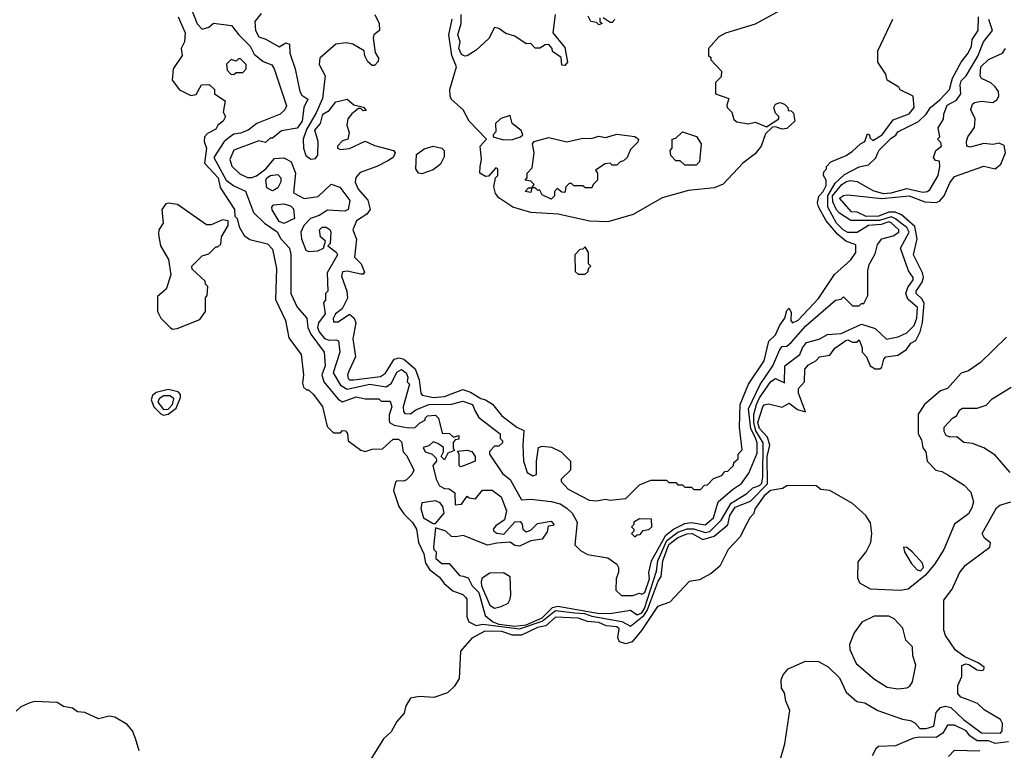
# Model space of a CAD drawing. Extents: x 2668140 to 2765664, y 823621 to 955240.
# Tile 128 of 256: x 2679350 to 2683695, y 866639 to 869862. Entities that reach past the tile are written whole.
import ezdxf

# ---------------------------------------------------------------- set-up
doc = ezdxf.new("R2010")
doc.units = 0

msp = doc.modelspace()

# ---------------------------------------------------------------- linework, layer by layer
at = {"layer": '0CON02XD'}
for points in [[(2680093.6, 869946.4), (2680133.9, 869843.9), (2680155, 869820), (2680185, 869830), (2680205, 869847.5), (2680285, 869837.5), (2680317.5, 869795), (2680367.5, 869745), (2680385, 869710), (2680425, 869677.5), (2680463, 869663), (2680473.3, 869645), (2680527, 869483), (2680520, 869465), (2680500, 869445), (2680395.9, 869404.1), (2680357.5, 869375), (2680325, 869361.2), (2680295, 869356.7), (2680275, 869343.3), (2680252.5, 869325), (2680206.7, 869255), (2680261.2, 869155), (2680295, 869130), (2680346.4, 869106.4), (2680381.7, 869011.7), (2680430, 868965), (2680486.4, 868926.4), (2680502.5, 868895), (2680540, 868855), (2680546.2, 868826.2), (2680546.7, 868655), (2680573.9, 868593.9), (2680617.5, 868545), (2680621.2, 868505), (2680634.2, 868474.2), (2680693.3, 868395), (2680698, 868335), (2680683.3, 868295), (2680692.5, 868265), (2680755, 868187.5), (2680775, 868176.7), (2680835, 868198.8), (2680875, 868190), (2680935, 868190), (2680945, 868180), (2680985, 868180), (2680992.5, 868155), (2680980.7, 868119.3), (2680980, 868095), (2680982.5, 868085), (2681002.7, 868072.7), (2681065, 868061.2), (2681095, 868062.5), (2681115, 868082.5), (2681140, 868095), (2681140, 868105), (2681150, 868115), (2681185, 868117.5), (2681197.5, 868105), (2681215, 868037.5), (2681246.7, 868036.7), (2681265, 868020), (2681288.3, 868028.3), (2681288.3, 868011.7), (2681271.7, 868008.3), (2681263.6, 867996.4), (2681262.5, 867972.5), (2681268.3, 867961.7), (2681240, 867950), (2681225, 867920), (2681210, 867935), (2681220, 867955), (2681220, 867975), (2681195, 867992.5), (2681175, 868000), (2681155, 867982.5), (2681130, 867975), (2681140, 867955), (2681170, 867945), (2681188.3, 867928.3), (2681190, 867915), (2681172.5, 867895), (2681187.5, 867835), (2681202.5, 867805), (2681225, 867793.8), (2681245, 867792.5), (2681270, 867775), (2681271.7, 867721.7), (2681300, 867725), (2681325, 867760), (2681333, 867753), (2681361.7, 867748.3), (2681393, 867787), (2681435, 867786.7), (2681475, 867757.5), (2681497.5, 867695), (2681490, 867655), (2681450.7, 867629.3), (2681440, 867615), (2681442.5, 867605), (2681455, 867597.5), (2681487, 867593), (2681535, 867647.5), (2681558.3, 867648.3), (2681567, 867637), (2681570, 867615), (2681585, 867602.5), (2681605, 867610), (2681635, 867640), (2681695, 867650), (2681707.5, 867635), (2681705, 867630), (2681681.7, 867628.3), (2681677, 867603), (2681655, 867570), (2681605, 867562.5), (2681555, 867540), (2681535, 867542.5), (2681515, 867557.5), (2681455, 867553.3), (2681415, 867543.3), (2681306.4, 867586.4), (2681275, 867580), (2681255, 867582.5), (2681230, 867605), (2681185, 867620), (2681176.7, 867535), (2681177.5, 867525), (2681187.5, 867515), (2681186.7, 867485), (2681212.3, 867462.3), (2681245, 867462.5), (2681290.7, 867410.7), (2681306.7, 867406.7), (2681329.3, 867399.3), (2681346.2, 867365), (2681376, 867335), (2681403.9, 867233.9), (2681437.5, 867205), (2681465, 867195.7), (2681535, 867186.4), (2681585, 867192.4), (2681655, 867222.7), (2681700.7, 867269.3), (2681725, 867274.4), (2681908.3, 867241.7), (2681965, 867243.8), (2682045, 867256.7), (2682075, 867236.7), (2682095, 867246), (2682107.5, 867265), (2682160.7, 867429.3), (2682166.5, 867475), (2682205.6, 867565), (2682255, 867601.1), (2682295, 867616.5), (2682325, 867616.7), (2682375, 867600), (2682395.5, 867604.5), (2682445.6, 867654.4), (2682490.2, 867729.8), (2682558.8, 867771.2), (2682585, 867796.7), (2682615, 867807.5), (2682625, 867817.5), (2682629.4, 867845), (2682630.6, 867995), (2682598.9, 868048.9), (2682589.2, 868085), (2682589.3, 868120.7), (2682601.9, 868165), (2682615, 868193.8), (2682665, 868266.2), (2682685, 868280), (2682725, 868260), (2682726.7, 868335), (2682793.3, 868385), (2682803.8, 868415), (2682822.3, 868437.7), (2682877.3, 868452.7), (2682915, 868473.8), (2682975, 868478), (2683065, 868519.2), (2683125, 868500), (2683175, 868452.5), (2683226.4, 868463.6), (2683265, 868481.2), (2683297, 868513), (2683308.6, 868545), (2683312.3, 868592.3), (2683269.5, 868629.5), (2683260, 868655), (2683269.3, 868680.7), (2683292.5, 868715), (2683292.5, 868725), (2683272.5, 868755), (2683236.7, 868855), (2683275.8, 868925), (2683264.2, 868945), (2683242.2, 868962.2), (2683214.5, 868984.5), (2683195, 868992.2), (2683143.9, 868976.1), (2683017, 868977), (2682968.3, 869008.3), (2682955, 869023.3), (2682938.3, 869058.3), (2682937.5, 869085), (2682978, 869135), (2682995, 869147.5), (2683015, 869152.5), (2683045, 869148.8), (2683115, 869109.2), (2683160, 869095), (2683195, 869098.1), (2683265, 869117.1), (2683335, 869101.2), (2683355.9, 869104.1), (2683367.5, 869115), (2683402.5, 869175), (2683410, 869215), (2683408.3, 869238.3), (2683391.7, 869241.7), (2683382.5, 869255), (2683392.5, 869285), (2683417.5, 869305), (2683415, 869320), (2683400, 869335), (2683410, 869345), (2683402.5, 869385), (2683427, 869423), (2683427.5, 869445), (2683443.3, 869485), (2683483.3, 869506.7), (2683502.5, 869535), (2683500, 869575), (2683505, 869592.5), (2683526.7, 869615), (2683578.3, 869701.7), (2683603.8, 869765), (2683643.3, 869815), (2683626.4, 869863.6)], [(2680050, 869875), (2680080, 869805), (2680077.5, 869765), (2680063.3, 869735), (2680066.7, 869705), (2680027.5, 869645), (2680022.5, 869595), (2680055, 869552.5), (2680105, 869527.5), (2680128.3, 869531.7), (2680152.5, 869575), (2680186.4, 869576.4), (2680210, 869555), (2680210, 869535), (2680256.7, 869505), (2680247.5, 869455), (2680257.5, 869435), (2680247.5, 869415), (2680225, 869396.7), (2680215, 869380), (2680179.3, 869360.7), (2680166.2, 869345), (2680163.8, 869325), (2680173.8, 869295), (2680165, 869230), (2680225.7, 869165), (2680235, 869122.5), (2680297.5, 869025), (2680300, 868995), (2680310, 868985), (2680318.3, 868948.3), (2680340.7, 868910.7), (2680365, 868892.5), (2680443.6, 868873.6), (2680465, 868850), (2680483.3, 868765), (2680478.3, 868628.3), (2680522.5, 868535), (2680538.3, 868458.3), (2680592.5, 868385), (2680602.5, 868295), (2680598.3, 868258.3), (2680601.7, 868241.7), (2680615, 868230), (2680625, 868230), (2680645, 868210), (2680686.1, 868156.1), (2680707, 868067), (2680735, 868040), (2680765, 868040), (2680775, 868050), (2680788.3, 868048.3), (2680797, 868037), (2680800, 868005), (2680855, 867963.3), (2680875, 867956.7), (2680905, 867967.5), (2680951.7, 867968.3), (2680998.3, 868011.7), (2681021.7, 868011.7), (2681035, 868000), (2681042.5, 867955), (2681058.3, 867938.3), (2681088.8, 867875), (2681080, 867855), (2681057.5, 867832.5), (2681045, 867826.7), (2681015, 867827.5), (2681008.3, 867821.7), (2681000, 867785), (2681023.3, 867715), (2681045, 867682.5), (2681084.1, 867644.1), (2681101.2, 867615), (2681110, 867555), (2681133.3, 867505), (2681141.2, 867465), (2681160, 867435), (2681203, 867403), (2681222.5, 867375), (2681261.7, 867341.7), (2681305, 867326.7), (2681316.7, 867315), (2681322.5, 867305), (2681323, 867227), (2681332.5, 867205), (2681365, 867188.8), (2681394.4, 867195.6), (2681555, 867174.7), (2681655, 867208.9), (2681715, 867256.1), (2681800, 867245), (2681842.1, 867242.1), (2681875, 867230), (2682007.7, 867207.7), (2682045, 867186.2), (2682105, 867233.1), (2682119.3, 867255), (2682168, 867385), (2682180.8, 867405), (2682188.6, 867475), (2682215, 867547.5), (2682255, 867578.1), (2682295, 867594.2), (2682317.5, 867595), (2682365, 867568.8), (2682415, 867584), (2682475, 867633.3), (2682484.2, 867675), (2682507.9, 867712.1), (2682575, 867737.5), (2682650.6, 867815), (2682648.6, 867935), (2682660.8, 867985), (2682650, 868020), (2682615, 868058.8), (2682606.9, 868085), (2682628.8, 868155), (2682635, 868163.3), (2682655, 868167.5), (2682715, 868153.3), (2682745, 868170), (2682782, 868142), (2682817.5, 868132.5), (2682786.2, 868215), (2682787.5, 868235), (2682813.3, 868265), (2682815, 868320), (2682830.5, 868339.5), (2682863, 868357), (2682880, 868375), (2682925, 868382.5), (2682947, 868413), (2682995, 868446.7), (2683005, 868450), (2683025, 868440), (2683045, 868440), (2683055, 868450), (2683067.5, 868415), (2683067.5, 868395), (2683087.5, 868375), (2683103.3, 868335), (2683125, 868322.5), (2683145, 868322.5), (2683155, 868330), (2683163.3, 868365), (2683172.5, 868375), (2683225, 868382.5), (2683263, 868407), (2683282.5, 868435), (2683305, 868447.5), (2683324, 868485), (2683334.3, 868525.7), (2683341.7, 868611.7), (2683331.4, 868631.4), (2683306.2, 868655), (2683306, 868665), (2683332.5, 868705), (2683338, 868725), (2683333.8, 868745), (2683293.8, 868825), (2683310.8, 868895), (2683300.5, 868950.5), (2683240.8, 869000.8), (2683213, 869013), (2683185, 869013.1), (2683140, 868995), (2683085, 868994.4), (2683045, 869012.5), (2683020, 869015), (2682967.5, 869075), (2682985, 869086.7), (2683005, 869090), (2683155, 869072.9), (2683275, 869085.8), (2683345, 869058.8), (2683395, 869056), (2683408.8, 869061.2), (2683430, 869085), (2683455, 869142.5), (2683475, 869170), (2683605, 869216.2), (2683655, 869203.8), (2683680, 869225), (2683700, 869275), (2683695, 869307.5), (2683673, 869317), (2683645, 869312.5), (2683605, 869316.2), (2683545, 869300), (2683530, 869305), (2683527.5, 869325), (2683533.9, 869346.1), (2683563.6, 869386.4), (2683566.7, 869425), (2683547.5, 869465), (2683555, 869490), (2683563, 869497), (2683595, 869503.3), (2683645, 869496.7), (2683661.7, 869508.3), (2683671.2, 869525), (2683670, 869545), (2683655, 869566.7), (2683635, 869583.3), (2683595, 869602.5), (2683588.8, 869615), (2683592, 869655), (2683625, 869686.7), (2683687.5, 869715), (2683700, 869735)], [(2680415, 869890), (2680387.5, 869855), (2680390, 869815), (2680405, 869787.5), (2680436.7, 869776.7), (2680495, 869742.5), (2680525, 869760), (2680540, 869755), (2680542.5, 869715), (2680566.2, 869645), (2680586.7, 869545), (2680595, 869530), (2680621.7, 869511.7), (2680604, 869475), (2680595.8, 869415), (2680575, 869383.3), (2680505, 869372.5), (2680465, 869340), (2680455, 869340), (2680435, 869320), (2680405, 869327.5), (2680295, 869287.5), (2680276.7, 869245), (2680286.4, 869216.4), (2680321.7, 869181.7), (2680355, 869166.7), (2680375, 869166.7), (2680395, 869173.3), (2680436.7, 869205), (2680475, 869250), (2680515, 869252.5), (2680527, 869247), (2680547.5, 869235), (2680566.7, 869185), (2680558.3, 869098.3), (2680605, 869073.8), (2680667, 869083), (2680725, 869137.5), (2680763, 869123), (2680807.5, 869065), (2680800, 869025), (2680785, 869017.5), (2680708.3, 869021.7), (2680671.7, 868998.3), (2680633.3, 868985), (2680603.8, 868955), (2680590, 868925), (2680593.3, 868895), (2680612.5, 868845), (2680625, 868840), (2680665, 868842.5), (2680690, 868855), (2680700, 868885), (2680677.5, 868905), (2680672.5, 868935), (2680685, 868947.5), (2680703, 868947), (2680720, 868935), (2680722.5, 868925), (2680720, 868875), (2680710, 868865), (2680746.7, 868836.7), (2680752.5, 868825), (2680706.2, 868745), (2680710, 868665), (2680700, 868655), (2680700, 868625), (2680690, 868615), (2680698, 868565), (2680668.8, 868525), (2680664, 868505), (2680671.2, 868485), (2680695, 868456.2), (2680715, 868448), (2680745, 868450), (2680757.5, 868445), (2680762.5, 868395), (2680733.8, 868305), (2680765, 868250), (2680795, 868232), (2680895, 868254.2), (2680967.5, 868242.5), (2680990.7, 868259.3), (2681015, 868306.7), (2681035, 868318.8), (2681056.2, 868305), (2681063.3, 868285), (2681060, 868265), (2681070, 868255), (2681042, 868155), (2681043.6, 868133.6), (2681050, 868125), (2681075, 868123.3), (2681098.8, 868141.2), (2681155, 868164), (2681255, 868166), (2681305, 868180), (2681347.5, 868165), (2681360, 868135), (2681376.7, 868106.7), (2681470, 868035), (2681470, 868015), (2681480, 868005), (2681480, 867995), (2681465, 867980), (2681445, 867980), (2681423, 867957), (2681422.5, 867945), (2681480.7, 867860.7), (2681514.1, 867834.1), (2681563.9, 867743.9), (2681605, 867747.5), (2681695, 867736.7), (2681735, 867726.7), (2681765, 867707.5), (2681787.5, 867685), (2681810, 867645), (2681800, 867545), (2681825, 867520), (2681855, 867502.5), (2681945, 867487.5), (2681985, 867460), (2681992.5, 867445), (2681992.5, 867425), (2681982.5, 867395), (2681980, 867345), (2682005, 867322.5), (2682055, 867322.5), (2682085, 867332.5), (2682095, 867327.5), (2682108.8, 867335), (2682128.6, 867395), (2682126.1, 867423.9), (2682138, 867475), (2682201.8, 867588.2), (2682235.5, 867614.5), (2682285, 867640), (2682315, 867644.2), (2682375, 867634), (2682411.2, 867665), (2682432.5, 867735), (2682495, 867790), (2682535, 867816.7), (2682568.3, 867861.7), (2682605, 867950), (2682604.2, 867995), (2682595, 868020), (2682577, 868057), (2682565.8, 868145), (2682617.3, 868252.7), (2682673.3, 868335), (2682705, 868407.5), (2682715, 868420), (2682735, 868422.5), (2682755, 868437.5), (2682818.8, 868511.2), (2682950, 868625), (2682975, 868630), (2682985, 868640), (2683025, 868600), (2683055, 868600), (2683065, 868610), (2683075, 868610), (2683092.5, 868645), (2683092.5, 868755), (2683098.3, 868781.7), (2683125, 868830), (2683135, 868870), (2683153.9, 868896.1), (2683205, 868908.8), (2683230, 868925), (2683230, 868935), (2683196.4, 868966.4), (2683185, 868970), (2683150.9, 868959.1), (2683095, 868954.2), (2683045, 868923.3), (2683005, 868924), (2682983.8, 868935), (2682954.2, 868965), (2682915.8, 869035.8), (2682915.6, 869085), (2682949.3, 869140.7), (2682990.3, 869179.7), (2683055, 869213.3), (2683095, 869222.5), (2683127.5, 869252.5), (2683136.7, 869275), (2683142.5, 869287.5), (2683195, 869340), (2683216.4, 869353.6), (2683225, 869367.5), (2683316.4, 869413.6), (2683350, 869445), (2683370, 869475), (2683411.2, 869508.8), (2683453.3, 869555), (2683466.7, 869605), (2683504.2, 869675.8), (2683536.2, 869715), (2683550, 869745), (2683552.5, 869775), (2683580, 869815), (2683581.2, 869875)], [(2680917.5, 869885), (2680936.7, 869845), (2680937.5, 869815), (2680913.3, 869795), (2680909.3, 869780.7), (2680918.3, 869718.3), (2680933, 869693), (2680932.5, 869677.5), (2680915, 869660), (2680905, 869660), (2680887, 869677), (2680873, 869703), (2680870, 869725), (2680820, 869755), (2680790.7, 869760.7), (2680745.8, 869754.2), (2680675, 869692.5), (2680671.2, 869665), (2680698, 869615), (2680685.9, 869514.1), (2680658.3, 869451.7), (2680615, 869377.5), (2680600.8, 869335), (2680602, 869295), (2680612.7, 869262.7), (2680635, 869247.5), (2680655, 869250), (2680666.2, 869265), (2680667.5, 869325), (2680652.5, 869375), (2680676.7, 869405), (2680687.5, 869445), (2680715, 869462.5), (2680745, 869500), (2680795, 869512.5), (2680825, 869487.5), (2680867, 869477), (2680878.3, 869461.7), (2680865, 869460), (2680855, 869470), (2680845, 869470), (2680815, 869447.5), (2680797.5, 869425), (2680793, 869397), (2680803.3, 869365), (2680797.5, 869335), (2680775, 869327.5), (2680752.5, 869305), (2680752.5, 869295), (2680765, 869290), (2680805, 869293.8), (2680875, 869326.2), (2680915, 869306.7), (2681000, 869285), (2681007.5, 869275), (2680997.5, 869255), (2680975, 869240), (2680925.9, 869214.1), (2680852, 869188), (2680833.9, 869166.1), (2680830, 869145), (2680843.3, 869115), (2680885.9, 869065.9), (2680896.7, 869025), (2680881.2, 869005), (2680836.7, 868975), (2680820, 868935), (2680836.4, 868893.6), (2680827.5, 868815), (2680856.7, 868785), (2680871.7, 868748.3), (2680865, 868740), (2680855, 868740), (2680795, 868752.5), (2680775, 868750), (2680770.7, 868730.7), (2680793.3, 868665), (2680796.4, 868633.6), (2680773.6, 868586.4), (2680743.3, 868565), (2680733.6, 868543.6), (2680735, 868530), (2680755, 868530), (2680805, 868562.5), (2680826.1, 868546.1), (2680833.3, 868525), (2680820, 868455), (2680832.5, 868375), (2680803.3, 868315), (2680796.7, 868295), (2680799.3, 868279.3), (2680805, 868273.3), (2680823.9, 868273.9), (2680941.7, 868288.3), (2680965, 868303.3), (2681002.5, 868365), (2681025, 868371.2), (2681045, 868364), (2681095, 868322.5), (2681112.7, 868272.7), (2681120, 868215), (2681126.4, 868206.4), (2681175.9, 868195.9), (2681225, 868200), (2681305, 868231.2), (2681339.1, 868219.1), (2681385, 868191.2), (2681405.9, 868185.9), (2681436.1, 868166.1), (2681477.5, 868115), (2681544.2, 868064.2), (2681575, 868050), (2681570, 867985), (2681573.3, 867915), (2681590, 867865), (2681615, 867850), (2681630, 867855), (2681630, 867915), (2681640, 867975), (2681655, 867980), (2681697, 867977), (2681740, 867955), (2681780, 867915), (2681780, 867875), (2681740, 867835), (2681740, 867825), (2681770.7, 867790.7), (2681863, 867743), (2681895, 867740), (2681935, 867747.5), (2681955, 867742.5)], [(2682706.4, 869903.6), (2682595, 869842.5), (2682465, 869802.5), (2682435, 869787.5), (2682400.7, 869749.3), (2682390, 869735), (2682390, 869705), (2682400, 869695), (2682400, 869685), (2682447.5, 869635), (2682445, 869610), (2682420, 869585), (2682420, 869535), (2682480, 869515), (2682470, 869485), (2682472.5, 869475), (2682492.5, 869455), (2682501.7, 869421.7), (2682515, 869412.5), (2682565, 869402.5), (2682595, 869410), (2682645, 869390), (2682700, 869425), (2682700, 869435), (2682685, 869450), (2682677.5, 869475), (2682685, 869490), (2682705, 869496.7), (2682725, 869490), (2682740, 869475), (2682741.7, 869461.7), (2682755, 869460), (2682765, 869450), (2682770, 869415), (2682735, 869382.5), (2682715, 869380), (2682685, 869390), (2682671.7, 869388.3), (2682641.7, 869358.3), (2682622.5, 869305), (2682595, 869270), (2682540.7, 869229.3), (2682455, 869137.5), (2682415, 869120), (2682301.7, 869108.3), (2682185, 869076.2), (2682057.3, 869002.7), (2681945, 868970), (2681865, 868972.9), (2681726.1, 869003.9), (2681605, 869011.2), (2681525.7, 869035.7), (2681465, 869076.7), (2681450, 869095), (2681442.5, 869125), (2681450, 869165), (2681460, 869175), (2681460, 869205), (2681451.7, 869208.3), (2681418.3, 869171.7), (2681405, 869170), (2681380, 869185), (2681382.5, 869215), (2681387.5, 869245), (2681382.5, 869305), (2681410, 869335), (2681334.2, 869414.2), (2681306.7, 869465), (2681255, 869510), (2681250, 869525), (2681248, 869555), (2681277.5, 869655), (2681257.5, 869705), (2681244, 869795), (2681258, 869865)], [(2681712.5, 869885), (2681702.5, 869805), (2681755, 869740), (2681767.5, 869675), (2681755, 869660), (2681741.7, 869661.7), (2681740, 869695), (2681701.7, 869721.7), (2681700, 869735), (2681685, 869752.5), (2681668.3, 869751.7), (2681645, 869737.5), (2681625, 869737.5), (2681605, 869757.5), (2681585, 869756.7), (2681535, 869790), (2681495, 869801.2), (2681465, 869823.3), (2681445, 869827.5), (2681420.5, 869779.5), (2681365, 869727.5), (2681325, 869703.3), (2681315, 869701.2), (2681299.5, 869709.5), (2681288, 869735), (2681293.3, 869765), (2681283.3, 869795), (2681298, 869845), (2681298, 869885)], [(2681910, 869870), (2681910, 869855), (2681920, 869845), (2681905, 869840), (2681895, 869850), (2681870, 869855), (2681858.3, 869878.3)], [(2681977, 869863), (2681965, 869850), (2681955, 869850), (2681925, 869870)], [(2681955, 867742.5), (2682025, 867750), (2682085, 867810), (2682135, 867830), (2682205, 867830), (2682215, 867820), (2682245, 867820), (2682255, 867810), (2682275, 867810), (2682285, 867800), (2682315, 867800), (2682325, 867790), (2682355, 867790), (2682371.7, 867808.3), (2682385, 867810), (2682411.7, 867838.3), (2682448.3, 867851.7), (2682461.7, 867868.3), (2682475, 867870), (2682500, 867895), (2682501.7, 867908.3), (2682520, 867925), (2682520, 867945), (2682537.5, 867965), (2682526.7, 868065), (2682530, 868165), (2682566.7, 868255), (2682635, 868357.5), (2682656.4, 868443.6), (2682685, 868472.5), (2682703.8, 868515), (2682726.7, 868545), (2682735, 868580), (2682745, 868590), (2682755, 868570), (2682753.3, 868535), (2682760, 868525), (2682785, 868536.7), (2682875, 868632.5), (2682945, 868737.5), (2683017.7, 868802.3), (2683040, 868835), (2683039.3, 868869.3), (2682995.8, 868885.8), (2682960, 868915), (2682909.2, 868975), (2682875, 869037.5), (2682870.8, 869055), (2682875.9, 869084.1), (2682895, 869103.8), (2682908.6, 869131.4), (2682908.8, 869155), (2682897.5, 869175), (2682898.3, 869191.7), (2682910, 869205), (2682910, 869215), (2682930, 869235), (2682996.7, 869263.3), (2683025, 869282.5), (2683060, 869315), (2683080, 869325), (2683091.7, 869358.3), (2683100, 869355), (2683101.7, 869341.7), (2683115, 869330), (2683156.7, 869355), (2683205, 869420), (2683275, 869447.5), (2683297.5, 869475), (2683292.5, 869525), (2683235, 869552.5), (2683230, 869565), (2683177.5, 869595), (2683171.7, 869621.7), (2683137.5, 869675), (2683137.5, 869725), (2683202.5, 869865)], [(2680295, 869620), (2680305, 869630), (2680335, 869630), (2680350, 869645), (2680350, 869665), (2680325, 869690), (2680315, 869690), (2680305, 869680), (2680283, 869687), (2680263, 869667), (2680265, 869640), (2680281.7, 869621.7), (2680295, 869620)], [(2681485, 869332.5), (2681525, 869333.3), (2681560, 869345), (2681570, 869355), (2681563, 869373), (2681522.5, 869405), (2681515, 869440), (2681473, 869427), (2681450, 869405), (2681451.7, 869368.3), (2681440, 869355), (2681440, 869345), (2681485, 869332.5)], [(2681695, 869070), (2681655, 869090), (2681645, 869110), (2681635, 869110), (2681625, 869120), (2681610, 869120), (2681605, 869100), (2681580, 869105), (2681595, 869120), (2681610, 869120), (2681620, 869135), (2681605, 869150), (2681580, 869155), (2681590, 869165), (2681590, 869185), (2681611.7, 869208.3), (2681620, 869275), (2681613.3, 869315), (2681620, 869325), (2681685, 869343.3), (2681765, 869323.3), (2681835, 869340), (2681871.7, 869338.3), (2681905, 869348.8), (2681935, 869342.5), (2681985, 869357.5), (2682065, 869347.5), (2682080, 869335), (2682078.3, 869321.7), (2682045, 869290), (2682030, 869255), (2682015, 869240), (2682000, 869235), (2681985, 869220), (2681965, 869220), (2681955, 869230), (2681933, 869227), (2681891.7, 869198.3), (2681900, 869185), (2681900, 869155), (2681880, 869135), (2681875, 869120), (2681845, 869120), (2681835, 869130), (2681795, 869130), (2681785, 869140), (2681775, 869140), (2681760, 869125), (2681755, 869100), (2681741.7, 869101.7), (2681721.7, 869118.3), (2681710, 869105), (2681710, 869085), (2681695, 869070)], [(2682335, 869220), (2682285, 869220), (2682265, 869240), (2682245, 869240), (2682223, 869263), (2682220, 869285), (2682230, 869295), (2682230, 869335), (2682245, 869340), (2682275, 869367.5), (2682337, 869347), (2682357.5, 869315), (2682350, 869235), (2682335, 869220)], [(2681125, 869182.5), (2681110, 869185), (2681097.5, 869205), (2681101.7, 869268.3), (2681135, 869293.3), (2681175, 869303.8), (2681212.5, 869295), (2681222.5, 869285), (2681223, 869257), (2681207.5, 869225), (2681175, 869200), (2681125, 869182.5)], [(2680465, 869107.5), (2680440.7, 869120.7), (2680436.7, 869155), (2680440, 869165), (2680457.5, 869175), (2680489.3, 869179.3), (2680502.5, 869165), (2680503, 869147), (2680489.3, 869120.7), (2680475, 869112.5), (2680465, 869107.5)], [(2680025, 868497.5), (2680045, 868500), (2680145, 868540), (2680170, 868575), (2680170, 868635), (2680177.5, 868645), (2680180, 868685), (2680170, 868695), (2680168.3, 868708.3), (2680111.7, 868761.7), (2680110, 868775), (2680155, 868820), (2680185, 868830), (2680215, 868860), (2680225, 868860), (2680238.3, 868871.7), (2680240, 868905), (2680270, 868955), (2680270, 868975), (2680245, 868980), (2680195, 868957.5), (2680175, 868957.5), (2680047, 869047), (2680005, 869052.5), (2679995, 869050), (2679977.5, 869025), (2679983.3, 868965), (2679964.1, 868935.9), (2679962, 868915), (2679972, 868865), (2680006.7, 868805), (2680017, 868737), (2679996.1, 868673.9), (2679958.3, 868641.7), (2679957.5, 868575), (2679973.3, 868545), (2680014.1, 868504.1), (2680025, 868497.5)], [(2680515, 868962.5), (2680495, 868972.5), (2680463.9, 869023.9), (2680462.5, 869035), (2680470, 869045), (2680515, 869050), (2680545, 869041.2), (2680557.7, 869027.7), (2680562.5, 868985), (2680515, 868962.5)], [(2681845, 868740), (2681858.3, 868751.7), (2681860, 868765), (2681870, 868775), (2681860, 868785), (2681860, 868835), (2681845, 868860), (2681835, 868850), (2681821.7, 868848.3), (2681800, 868825), (2681801.7, 868751.7), (2681815, 868740), (2681845, 868740)], [(2683705, 868461.2), (2683590.5, 868349.5), (2683537.3, 868312.7), (2683505, 868303.3), (2683444.4, 868235.6), (2683413.8, 868225), (2683343.3, 868165), (2683315, 868122.5), (2683314.2, 868035), (2683329.4, 868009.4), (2683335, 867973.3), (2683348.8, 867955), (2683354.2, 867915), (2683393.3, 867875), (2683419.4, 867869.4), (2683446.2, 867853.8), (2683518.3, 867808.3), (2683547.5, 867777.5), (2683558.8, 867735), (2683552.1, 867707.9), (2683537.5, 867682.5), (2683475, 867636.7), (2683428.8, 867525), (2683388.3, 867461.7), (2683347.9, 867412.1), (2683270.5, 867349.5), (2683235, 867343.8), (2683105, 867349.2), (2683056.8, 867376.8), (2683048.8, 867398.8), (2683050, 867470), (2683085.8, 867515), (2683105.6, 867555), (2683110, 867595), (2683105, 867642.5), (2683083.8, 867675), (2683025, 867727.5), (2682925, 867785.7), (2682885, 867790), (2682865, 867805.6), (2682815, 867807.1), (2682735, 867805.6), (2682716, 867794), (2682663.8, 867785), (2682635, 867761.2), (2682595, 867706), (2682588.3, 867681.7), (2682572.5, 867665), (2682546.2, 867615), (2682529.5, 867580.5), (2682476.2, 867525), (2682439.1, 867450.9), (2682401.4, 867418.6), (2682349.4, 867390.6), (2682305, 867383.8), (2682218.3, 867291.7), (2682165, 867273.8), (2682093.3, 867166.7), (2682052.9, 867117.1), (2682025, 867108.6), (2681997, 867117), (2681989.2, 867135), (2681995.7, 867175), (2681985, 867183.8), (2681938.3, 867188.3), (2681905, 867202.5), (2681856.4, 867206.4), (2681815, 867222.5), (2681715, 867225.6), (2681672.1, 867187.9), (2681635, 867180), (2681565, 867146.9), (2681525, 867147.1), (2681477.7, 867162.3), (2681402.5, 867165), (2681345, 867133.8), (2681295, 867076.7), (2681288.8, 866955), (2681268.3, 866921.7), (2681237.5, 866892.5), (2681177.7, 866872.3), (2681115, 866875.8), (2681075, 866868.8), (2681054.3, 866835), (2681047.3, 866802.7), (2681015, 866766.2), (2680989.1, 866720.9), (2680955, 866688.8), (2680900, 866600)], [(2679985, 868118.1), (2680005, 868121.4), (2680041.1, 868148.9), (2680060, 868195), (2680059.2, 868209.2), (2680050, 868220), (2680005, 868230.8), (2679952.9, 868217.1), (2679935.8, 868204.2), (2679930, 868185), (2679942.5, 868155), (2679972.8, 868122.8), (2679985, 868118.1)], [(2683466.7, 868105), (2683483.3, 868115), (2683498.6, 868141.4), (2683511.2, 868148.8), (2683575, 868148), (2683615, 868162), (2683640.9, 868189.1), (2683725, 868241.2)], [(2679985, 868141.9), (2680005, 868144.4), (2680024.4, 868165), (2680029.5, 868189.5), (2680013.4, 868203.4), (2679985, 868203.1), (2679965, 868190), (2679960, 868175), (2679985, 868141.9)], [(2683721.2, 867865), (2683655, 867941.2), (2683605, 867973.3), (2683555, 867992), (2683517.1, 867997.1), (2683485, 868021.2), (2683455, 868020), (2683437.7, 868027.7), (2683429.2, 868045), (2683430, 868065), (2683466.7, 868105)], [(2681295, 867890), (2681290, 867895), (2681290, 867945), (2681281.7, 867958.3), (2681325, 867962.5), (2681345, 867957.5), (2681360, 867935), (2681360, 867915), (2681305, 867892.5), (2681295, 867890)], [(2681185, 867640), (2681223.3, 867685), (2681217.5, 867715), (2681205, 867730), (2681185, 867740), (2681125, 867730), (2681120, 867705), (2681132.5, 867665), (2681175, 867640), (2681185, 867640)], [(2682709.2, 866605), (2682727, 866667), (2682748.6, 866815), (2682731.2, 866855), (2682725, 866892.5), (2682712.5, 866912.5), (2682710, 866950), (2682718.6, 866971.4), (2682741.2, 866998.8), (2682818, 867032), (2682875, 867030), (2682917.3, 867007.3), (2682968.3, 866958.3), (2682996.7, 866895), (2683044.5, 866854.5), (2683078.8, 866848.8), (2683137.5, 866815), (2683245, 866776.2), (2683280.8, 866770.8), (2683300.5, 866760.5), (2683322.5, 866735), (2683350, 866735), (2683383.3, 866745), (2683394.1, 866805.9), (2683412.9, 866827.1), (2683435, 866833.1), (2683458.3, 866828.3), (2683515, 866774.3), (2683595, 866716.2), (2683678.8, 866715), (2683685.5, 866725), (2683686.7, 866756.7), (2683678, 866775), (2683606.8, 866816.8), (2683576.7, 866845), (2683539.7, 866859.7), (2683502.5, 866872.5), (2683490, 866890), (2683489.2, 866925), (2683507.1, 866965), (2683507, 867013), (2683525, 867020), (2683538, 867018), (2683575, 866994.4), (2683595, 866990.8), (2683605, 866993.8), (2683605.6, 867005), (2683580, 867025), (2683521.4, 867051.4), (2683480, 867080), (2683435.7, 867145.7), (2683428.8, 867168.8), (2683428.3, 867301.7), (2683465, 867350), (2683497.7, 867422.3), (2683524, 867456), (2683631.2, 867535), (2683633.6, 867553.6), (2683607.5, 867575), (2683597.5, 867595), (2683660.7, 867709.3), (2683675, 867720), (2683723.3, 867735)], [(2682065, 867580), (2682075, 867590), (2682088.3, 867591.7), (2682101.7, 867608.3), (2682127, 867613), (2682140, 867625), (2682138.3, 867658.3), (2682085, 867660), (2682060, 867645), (2682060, 867635), (2682050, 867625), (2682060, 867615), (2682060, 867605), (2682050, 867595), (2682065, 867580)], [(2683325, 867431.1), (2683338, 867445), (2683333.3, 867465), (2683288, 867515), (2683265, 867533.3), (2683250, 867535), (2683254, 867515), (2683283.9, 867463.9), (2683310, 867435), (2683325, 867431.1)], [(2681445, 867266.2), (2681475, 867273.3), (2681505, 867287.5), (2681513.8, 867305), (2681518, 867325), (2681513.9, 867403.9), (2681485, 867422), (2681425, 867420), (2681391.2, 867398.8), (2681385.8, 867384.2), (2681388.6, 867365), (2681425, 867278.8), (2681445, 867266.2)], [(2683225, 866910), (2683265, 866913.8), (2683278.6, 866921.4), (2683289.4, 866940.6), (2683304, 867015), (2683292, 867055), (2683290, 867095), (2683260, 867125), (2683247.5, 867177.5), (2683208.6, 867218.6), (2683185, 867230), (2683120, 867230), (2683065.7, 867204.3), (2683032.5, 867157.5), (2683012, 867105), (2683014, 867084), (2683041.2, 867021.2), (2683122.7, 866952.7), (2683177.5, 866917.5), (2683225, 866910)], [(2679876.7, 866636.7), (2679860.8, 866690.8), (2679847.5, 866725), (2679825, 866753.3), (2679770, 866785), (2679745, 866789.2), (2679697.7, 866777.7), (2679637.5, 866805), (2679605, 866809.2), (2679582.5, 866825), (2679542.7, 866832.7), (2679515, 866850), (2679415, 866853.8), (2679395, 866848.6), (2679355, 866830), (2679335, 866812)], [(2683713.3, 866676.7), (2683655, 866668.8), (2683625, 866681.2), (2683575, 866680), (2683542.3, 866702.3), (2683526, 866725), (2683475, 866750), (2683445, 866750), (2683423.3, 866715), (2683395, 866695.8), (2683322.7, 866697.3), (2683295, 866692.5), (2683215, 866658.8), (2683140, 866655), (2683127.5, 866645), (2683112.5, 866615)], [(2683448.3, 866611.7), (2683475, 866640), (2683587, 866637)]]:
    msp.add_lwpolyline(points, dxfattribs=at)

doc.saveas('drawing.dxf')
